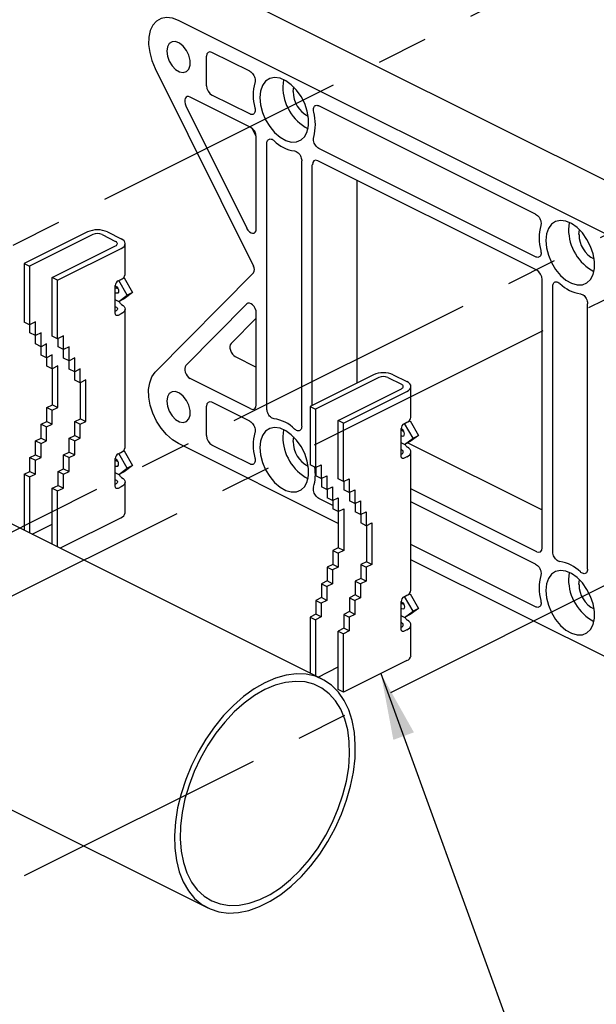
# Model space of a CAD drawing. Header units: millimetres. Extents: x 0 to 1680, y 0 to 1188.
# Tile 37 of 40: x 1298 to 1413, y 794 to 990. Entities that reach past the tile are written whole.
import ezdxf

# ---------------------------------------------------------------- set-up
doc = ezdxf.new("R2010")
doc.units = ezdxf.units.MM
doc.header["$LTSCALE"] = 4
doc.linetypes.add('CENTERX2', pattern=[20.32, 12.7, -2.54, 2.54, -2.54])
doc.layers.add('FORMAT', color=7, linetype='Continuous')
doc.dimstyles.new('SLDDIMSTYLE0', dxfattribs={"dimtxt": 0.18, "dimasz": 13.208, "dimexe": 0, "dimexo": 0.0625, "dimgap": 0, "dimtad": 0, "dimtih": 1, "dimtoh": 1, "dimdec": 0, "dimrnd": 1e-09, "dimzin": 0, "dimdsep": 46, "dimtxsty": 'Standard', "dimsah": 1, "dimcen": 0.09, "dimadec": 0, "dimazin": 0, "dimtfac": 13.208, "dimtdec": 0, "dimtofl": 0, "dimtmove": 0, "dimatfit": 3, "dimfxl": 1, "dimfrac": 2, "dimtolj": 1, "dimtzin": 0, "dimarcsym": 0})

msp = doc.modelspace()

# ---------------------------------------------------------------- linework, layer by layer
at = {"color": 7, "linetype": 'CENTERX2'}
for p, q in [((1433.37, 1013), (1138.82, 865.73)), ((1195.6, 837.34), (1490.15, 984.61)), ((1138.82, 796.19), (1433.37, 943.46)), ((1490.15, 915.07), (1195.6, 767.8))]:
    msp.add_line(p, q, dxfattribs=at)
at = {"color": 7, "linetype": 'Continuous', "lineweight": 25}
for p, q in [((1439.5, 945.31), (1340.71, 994.7)), ((1428.72, 940.15), (1329.94, 989.54)), ((1335.5, 976.57), (1335.5, 982.41)), ((1344.1, 979.43), (1336.57, 983.19)), ((1325.32, 980), (1344.82, 940.75)), ((1352.7, 975.38), (1352.82, 976.31)), ((1344.31, 968.27), (1332.24, 974.31)), ((1344.1, 970.95), (1336.57, 974.71)), ((1331.4, 972.58), (1343.48, 948.27)), ((1400.85, 951.05), (1357.8, 972.58)), ((1345.39, 966.47), (1344.58, 968.1)), ((1345.39, 948.14), (1345.39, 966.42)), ((1347.49, 912.37), (1347.49, 965.1)), ((1400.85, 942.57), (1357.8, 964.1)), ((1354.41, 908.91), (1354.41, 961.64)), ((1356.51, 913.08), (1356.51, 960.86)), ((1401.07, 939.9), (1357.59, 961.64)), ((1365.32, 957.77), (1365.32, 917.48)), ((1311.89, 947.52), (1299.32, 941.24)), ((1312.96, 946.99), (1300.39, 940.7)), ((1314.76, 946.99), (1317.45, 945.64)), ((1315.83, 947.52), (1318.53, 946.18)), ((1409.45, 947), (1409.57, 947.93)), ((1304.88, 938.45), (1317.45, 944.74)), ((1319.34, 939.07), (1319.34, 945.19)), ((1305.95, 937.92), (1318.53, 944.2)), ((1299.32, 941.24), (1300.39, 940.7)), ((1299.32, 941.24), (1299.32, 929.63)), ((1300.39, 940.7), (1300.39, 929.1)), ((1344.82, 939.4), (1325.32, 919.64)), ((1304.88, 926.85), (1304.88, 938.45)), ((1305.95, 937.92), (1304.88, 938.45)), ((1305.95, 926.31), (1305.95, 937.92)), ((1317.4, 931.35), (1317.4, 936.85)), ((1317.4, 936.8), (1317.51, 936.75)), ((1317.96, 937.81), (1318.53, 938.09)), ((1318.06, 937.86), (1318.08, 937.85)), ((1318.08, 937.85), (1319.15, 938.38)), ((1319.77, 934.93), (1318.08, 937.85)), ((1319.04, 938.44), (1319.15, 938.38)), ((1319.15, 938.38), (1320.84, 935.47)), ((1402.15, 884.78), (1402.15, 938.04)), ((1317.4, 936.51), (1317.96, 936.23)), ((1317.51, 935.38), (1317.4, 935.43)), ((1318.08, 933.71), (1319.77, 934.93)), ((1320.84, 935.47), (1319.15, 934.25)), ((1320.84, 935.47), (1319.77, 934.93)), ((1404.24, 884), (1404.24, 936.73)), ((1317.56, 933.97), (1318.08, 933.71)), ((1319.15, 934.25), (1318.08, 933.71)), ((1318.53, 933.21), (1318.63, 933.14)), ((1343.48, 933.22), (1331.4, 920.98)), ((1411.17, 880.54), (1411.17, 933.27)), ((1317.45, 932.67), (1317.4, 932.71)), ((1317.45, 931.76), (1317.4, 931.74)), ((1317.55, 932.6), (1317.45, 932.67)), ((1318.53, 931.23), (1317.96, 930.94)), ((1319.34, 904.72), (1319.34, 932.21)), ((1345.39, 913.16), (1345.39, 931.43)), ((1358.46, 858.71), (1217.03, 929.43)), ((1300.39, 929.1), (1299.32, 929.63)), ((1301.54, 929.67), (1300.39, 929.1)), ((1300.46, 927.46), (1300.46, 929.13)), ((1301.54, 926.92), (1301.54, 929.67)), ((1340.38, 925.34), (1345.39, 930.42)), ((1301.54, 926.92), (1300.46, 927.46)), ((1302.65, 927.48), (1301.54, 926.92)), ((1302.65, 924.73), (1302.65, 927.48)), ((1301.58, 925.27), (1301.58, 926.94)), ((1302.65, 924.73), (1301.58, 925.27)), ((1303.77, 925.29), (1302.65, 924.73)), ((1303.77, 922.54), (1303.77, 925.29)), ((1305.95, 926.31), (1304.88, 926.85)), ((1307.1, 926.89), (1305.95, 926.31)), ((1306.03, 924.68), (1306.03, 926.35)), ((1307.1, 924.14), (1307.1, 926.89)), ((1302.69, 923.07), (1302.69, 924.75)), ((1303.77, 922.54), (1302.69, 923.07)), ((1304.88, 923.09), (1303.77, 922.54)), ((1304.88, 920.34), (1304.88, 923.09)), ((1307.1, 924.14), (1306.03, 924.68)), ((1308.22, 924.7), (1307.1, 924.14)), ((1307.14, 922.48), (1307.14, 924.16)), ((1308.22, 921.95), (1308.22, 924.7)), ((1303.81, 920.88), (1303.81, 922.56)), ((1308.22, 921.95), (1307.14, 922.48)), ((1309.33, 922.5), (1308.22, 921.95)), ((1308.26, 920.29), (1308.26, 921.97)), ((1309.33, 919.75), (1309.33, 922.5)), ((1341.21, 922.77), (1345.39, 920.68)), ((1304.88, 920.34), (1303.81, 920.88)), ((1305.99, 920.9), (1304.88, 920.34)), ((1304.92, 913.19), (1304.92, 920.36)), ((1305.99, 912.65), (1305.99, 920.9)), ((1309.33, 919.75), (1308.26, 920.29)), ((1310.44, 920.31), (1309.33, 919.75)), ((1309.37, 918.1), (1309.37, 919.77)), ((1310.44, 917.56), (1310.44, 920.31)), ((1368.64, 919.15), (1356.07, 912.86)), ((1372.59, 919.15), (1375.28, 917.8)), ((1310.44, 917.56), (1309.37, 918.1)), ((1311.56, 918.12), (1310.44, 917.56)), ((1310.48, 910.41), (1310.48, 917.58)), ((1311.56, 909.87), (1311.56, 918.12)), ((1344.31, 912.38), (1332.24, 918.42)), ((1369.72, 918.61), (1357.14, 912.32)), ((1371.51, 918.61), (1374.21, 917.26)), ((1361.63, 910.08), (1374.21, 916.36)), ((1362.71, 909.54), (1375.28, 915.83)), ((1376.1, 910.7), (1376.1, 916.81)), ((1344.1, 909.92), (1336.57, 913.68)), ((1303.81, 912.63), (1304.92, 913.19)), ((1303.81, 912.63), (1304.88, 912.09)), ((1303.81, 909.88), (1303.81, 912.63)), ((1304.88, 912.09), (1305.99, 912.65)), ((1304.88, 909.34), (1304.88, 912.09)), ((1304.92, 913.19), (1305.99, 912.65)), ((1335.5, 907.06), (1335.5, 912.9)), ((1356.07, 912.86), (1357.14, 912.32)), ((1356.07, 912.86), (1356.07, 901.26)), ((1357.14, 912.32), (1357.14, 900.72)), ((1302.69, 909.32), (1303.81, 909.88)), ((1303.81, 909.88), (1304.88, 909.34)), ((1309.37, 909.85), (1310.48, 910.41)), ((1309.37, 909.85), (1310.44, 909.31)), ((1309.37, 907.1), (1309.37, 909.85)), ((1310.44, 909.31), (1311.56, 909.87)), ((1310.48, 910.41), (1311.56, 909.87)), ((1361.63, 898.47), (1361.63, 910.08)), ((1362.71, 909.54), (1361.63, 910.08)), ((1362.71, 897.94), (1362.71, 909.54)), ((1374.72, 909.43), (1375.28, 909.71)), ((1374.84, 909.47), (1374.82, 909.48)), ((1374.84, 909.47), (1375.91, 910)), ((1376.52, 906.56), (1374.84, 909.47)), ((1375.91, 910), (1375.79, 910.06)), ((1375.91, 910), (1377.6, 907.09)), ((1302.69, 909.32), (1303.77, 908.79)), ((1302.69, 906.57), (1302.69, 909.32)), ((1303.77, 908.79), (1304.88, 909.34)), ((1303.77, 906.04), (1303.77, 908.79)), ((1310.44, 906.56), (1310.44, 909.31)), ((1374.16, 902.97), (1374.16, 908.47)), ((1374.26, 908.37), (1374.16, 908.42)), ((1374.72, 907.85), (1374.16, 908.13)), ((1301.58, 906.02), (1302.69, 906.57)), ((1301.58, 906.02), (1302.65, 905.48)), ((1301.58, 903.27), (1301.58, 906.02)), ((1302.65, 905.48), (1303.77, 906.04)), ((1302.65, 902.73), (1302.65, 905.48)), ((1302.69, 906.57), (1303.77, 906.04)), ((1308.26, 906.54), (1309.37, 907.1)), ((1308.26, 906.54), (1309.33, 906.01)), ((1308.26, 903.79), (1308.26, 906.54)), ((1309.33, 906.01), (1310.44, 906.56)), ((1309.33, 903.26), (1309.33, 906.01)), ((1309.37, 907.1), (1310.44, 906.56)), ((1361.67, 889.62), (1329.94, 905.49)), ((1352.7, 905.87), (1352.82, 906.8)), ((1374.16, 907.06), (1374.26, 907.01)), ((1374.84, 905.33), (1374.31, 905.59)), ((1374.84, 905.33), (1376.52, 906.56)), ((1375.91, 905.87), (1374.84, 905.33)), ((1375.46, 905.65), (1402.15, 892.3)), ((1377.6, 907.09), (1375.91, 905.87)), ((1376.52, 906.56), (1377.6, 907.09)), ((1307.14, 903.24), (1308.26, 903.79)), ((1308.26, 903.79), (1309.33, 903.26)), ((1317.96, 903.45), (1318.53, 903.73)), ((1318.06, 903.5), (1318.08, 903.49)), ((1318.08, 903.49), (1319.15, 904.02)), ((1319.77, 900.57), (1318.08, 903.49)), ((1319.04, 904.08), (1319.15, 904.02)), ((1319.15, 904.02), (1320.84, 901.11)), ((1344.1, 901.44), (1336.57, 905.2)), ((1374.21, 904.3), (1374.16, 904.33)), ((1374.31, 904.23), (1374.21, 904.3)), ((1375.28, 904.83), (1375.39, 904.76)), ((1376.1, 876.34), (1376.1, 903.83)), ((1300.46, 902.71), (1301.58, 903.27)), ((1300.46, 902.71), (1301.54, 902.17)), ((1300.46, 899.96), (1300.46, 902.71)), ((1301.54, 902.17), (1302.65, 902.73)), ((1301.54, 899.42), (1301.54, 902.17)), ((1301.58, 903.27), (1302.65, 902.73)), ((1307.14, 903.24), (1308.22, 902.7)), ((1307.14, 900.49), (1307.14, 903.24)), ((1308.22, 902.7), (1309.33, 903.26)), ((1308.22, 899.95), (1308.22, 902.7)), ((1317.4, 896.99), (1317.4, 902.49)), ((1317.51, 902.39), (1317.4, 902.44)), ((1317.96, 901.87), (1317.4, 902.15)), ((1374.21, 903.38), (1374.16, 903.36)), ((1375.28, 902.85), (1374.72, 902.57)), ((1299.32, 899.39), (1300.46, 899.96)), ((1300.46, 899.96), (1301.54, 899.42)), ((1306.03, 899.93), (1307.14, 900.49)), ((1306.03, 899.93), (1307.1, 899.39)), ((1306.03, 897.18), (1306.03, 899.93)), ((1307.1, 899.39), (1308.22, 899.95)), ((1307.14, 900.49), (1308.22, 899.95)), ((1317.4, 901.07), (1317.51, 901.02)), ((1317.56, 899.61), (1318.08, 899.35)), ((1318.08, 899.35), (1319.77, 900.57)), ((1319.15, 899.89), (1318.08, 899.35)), ((1320.84, 901.11), (1319.15, 899.89)), ((1320.84, 901.11), (1319.77, 900.57)), ((1357.14, 900.72), (1356.07, 901.26)), ((1357.14, 900.72), (1358.29, 901.29)), ((1357.22, 900.76), (1357.22, 899.08)), ((1358.29, 901.29), (1358.29, 898.54)), ((1299.32, 899.39), (1300.39, 898.85)), ((1299.32, 899.39), (1299.32, 888.28)), ((1300.39, 898.85), (1301.54, 899.42)), ((1300.39, 898.85), (1300.39, 887.75)), ((1307.1, 896.64), (1307.1, 899.39)), ((1317.45, 898.31), (1317.4, 898.35)), ((1317.55, 898.24), (1317.45, 898.31)), ((1318.53, 898.85), (1318.63, 898.78)), ((1319.34, 891.74), (1319.34, 897.85)), ((1358.29, 898.54), (1357.22, 899.08)), ((1358.29, 898.54), (1359.41, 899.1)), ((1358.33, 898.56), (1358.33, 896.89)), ((1359.41, 899.1), (1359.41, 896.35)), ((1362.71, 897.94), (1361.63, 898.47)), ((1362.71, 897.94), (1363.86, 898.51)), ((1362.78, 897.97), (1362.78, 896.3)), ((1363.86, 898.51), (1363.86, 895.76)), ((1304.88, 896.61), (1306.03, 897.18)), ((1304.88, 896.61), (1305.95, 896.07)), ((1304.88, 885.5), (1304.88, 896.61)), ((1305.95, 896.07), (1307.1, 896.64)), ((1305.95, 884.97), (1305.95, 896.07)), ((1306.03, 897.18), (1307.1, 896.64)), ((1317.45, 897.4), (1317.4, 897.38)), ((1318.53, 896.87), (1317.96, 896.58)), ((1359.41, 896.35), (1358.33, 896.89)), ((1359.41, 896.35), (1360.52, 896.91)), ((1359.45, 896.37), (1359.45, 894.69)), ((1360.52, 896.91), (1360.52, 894.16)), ((1363.86, 895.76), (1362.78, 896.3)), ((1363.86, 895.76), (1364.97, 896.32)), ((1363.9, 895.78), (1363.9, 894.11)), ((1364.97, 896.32), (1364.97, 893.57)), ((1401.07, 884), (1376.1, 896.49)), ((1360.56, 893.21), (1357.8, 894.59)), ((1360.52, 894.16), (1359.45, 894.69)), ((1360.52, 894.16), (1361.63, 894.71)), ((1360.56, 894.18), (1360.56, 892.5)), ((1361.63, 894.71), (1361.63, 891.97)), ((1364.97, 893.57), (1363.9, 894.11)), ((1364.97, 893.57), (1366.09, 894.13)), ((1366.09, 894.13), (1366.09, 891.38)), ((1400.85, 881.54), (1376.1, 893.92)), ((1361.63, 891.97), (1360.56, 892.5)), ((1361.63, 891.97), (1362.75, 892.52)), ((1361.67, 891.98), (1361.67, 884.81)), ((1362.75, 892.52), (1362.75, 884.27)), ((1365.01, 893.59), (1365.01, 891.91)), ((1366.09, 891.38), (1365.01, 891.91)), ((1366.09, 891.38), (1367.2, 891.93)), ((1367.2, 891.93), (1367.2, 889.18)), ((1318.53, 890.75), (1306.45, 884.72)), ((1366.12, 891.4), (1366.12, 889.72)), ((1300.89, 887.5), (1304.88, 889.49)), ((1367.2, 889.18), (1366.12, 889.72)), ((1367.2, 889.18), (1368.31, 889.74)), ((1367.24, 889.2), (1367.24, 882.03)), ((1368.31, 889.74), (1368.31, 881.49)), ((1361.67, 884.81), (1360.56, 884.25)), ((1360.56, 884.25), (1361.63, 883.72)), ((1360.56, 884.25), (1360.56, 881.5)), ((1362.75, 884.27), (1361.63, 883.72)), ((1362.75, 884.27), (1361.67, 884.81)), ((1400.85, 873.06), (1376.1, 885.44)), ((1361.63, 883.72), (1361.63, 880.97)), ((1367.24, 882.03), (1366.12, 881.47)), ((1368.31, 881.49), (1367.24, 882.03)), ((1428.72, 856.1), (1376.1, 882.41)), ((1360.56, 881.5), (1359.45, 880.95)), ((1359.45, 880.95), (1360.52, 880.41)), ((1359.45, 880.95), (1359.45, 878.2)), ((1361.63, 880.97), (1360.52, 880.41)), ((1360.52, 880.41), (1360.52, 877.66)), ((1361.63, 880.97), (1360.56, 881.5)), ((1366.12, 881.47), (1367.2, 880.93)), ((1366.12, 881.47), (1366.12, 878.72)), ((1368.31, 881.49), (1367.2, 880.93)), ((1367.2, 880.93), (1367.2, 878.18)), ((1359.45, 878.2), (1358.33, 877.64)), ((1360.52, 877.66), (1359.45, 878.2)), ((1366.12, 878.72), (1365.01, 878.16)), ((1365.01, 878.16), (1366.09, 877.63)), ((1365.01, 878.16), (1365.01, 875.42)), ((1367.2, 878.18), (1366.09, 877.63)), ((1367.2, 878.18), (1366.12, 878.72)), ((1409.45, 877.49), (1409.57, 878.42)), ((1358.33, 877.64), (1359.41, 877.1)), ((1358.33, 877.64), (1358.33, 874.89)), ((1360.52, 877.66), (1359.41, 877.1)), ((1359.41, 877.1), (1359.41, 874.35)), ((1366.09, 877.63), (1366.09, 874.88)), ((1358.33, 874.89), (1357.22, 874.33)), ((1357.22, 874.33), (1358.29, 873.8)), ((1357.22, 874.33), (1357.22, 871.58)), ((1359.41, 874.35), (1358.29, 873.8)), ((1359.41, 874.35), (1358.33, 874.89)), ((1365.01, 875.42), (1363.9, 874.86)), ((1363.9, 874.86), (1364.97, 874.32)), ((1363.9, 874.86), (1363.9, 872.11)), ((1366.09, 874.88), (1364.97, 874.32)), ((1364.97, 874.32), (1364.97, 871.57)), ((1366.09, 874.88), (1365.01, 875.42)), ((1374.72, 875.07), (1375.28, 875.35)), ((1374.84, 875.11), (1374.82, 875.12)), ((1374.84, 875.11), (1375.91, 875.65)), ((1376.52, 872.2), (1374.84, 875.11)), ((1375.91, 875.65), (1375.79, 875.7)), ((1375.91, 875.65), (1377.6, 872.73)), ((1358.29, 873.8), (1358.29, 871.05)), ((1374.16, 868.61), (1374.16, 874.11)), ((1374.16, 874.06), (1374.26, 874.01)), ((1374.16, 873.77), (1374.72, 873.49)), ((1374.26, 872.65), (1374.16, 872.7)), ((1374.84, 870.97), (1376.52, 872.2)), ((1377.6, 872.73), (1375.91, 871.51)), ((1377.6, 872.73), (1376.52, 872.2)), ((1357.22, 871.58), (1356.07, 871.01)), ((1356.07, 871.01), (1357.14, 870.47)), ((1356.07, 871.01), (1356.07, 859.91)), ((1358.29, 871.05), (1357.14, 870.47)), ((1357.14, 870.47), (1357.14, 859.37)), ((1358.29, 871.05), (1357.22, 871.58)), ((1363.9, 872.11), (1362.78, 871.55)), ((1362.78, 871.55), (1363.86, 871.01)), ((1362.78, 871.55), (1362.78, 868.8)), ((1364.97, 871.57), (1363.86, 871.01)), ((1363.86, 871.01), (1363.86, 868.27)), ((1364.97, 871.57), (1363.9, 872.11)), ((1374.84, 870.97), (1374.31, 871.23)), ((1375.91, 871.51), (1374.84, 870.97)), ((1375.28, 870.47), (1375.39, 870.41)), ((1362.78, 868.8), (1361.63, 868.23)), ((1363.86, 868.27), (1362.78, 868.8)), ((1374.21, 869.94), (1374.16, 869.97)), ((1374.21, 869.03), (1374.16, 869)), ((1374.31, 869.87), (1374.21, 869.94)), ((1375.28, 868.49), (1374.72, 868.21)), ((1376.1, 863.36), (1376.1, 869.47)), ((1361.63, 868.23), (1362.71, 867.69)), ((1361.63, 856.62), (1361.63, 868.23)), ((1363.86, 868.27), (1362.71, 867.69)), ((1362.71, 856.09), (1362.71, 867.69)), ((1357.65, 859.12), (1361.63, 861.11)), ((1375.28, 862.37), (1362.71, 856.09)), ((1362.71, 856.09), (1361.63, 856.62)), ((1272.85, 844.72), (1335.74, 813.28))]:
    msp.add_line(p, q, dxfattribs=at)
at = {"color": 7, "linetype": 'Continuous', "lineweight": 25, "flags": 128}
for points in [[(1329.94, 989.54), (1328.73, 989.99), (1327.57, 990.12), (1326.52, 989.92), (1325.6, 989.4), (1324.87, 988.59), (1324.35, 987.51), (1324.06, 986.21), (1324.01, 984.75), (1324.22, 983.18), (1324.66, 981.58), (1325.32, 980)], [(1327.6, 983.44), (1327.73, 982.45), (1328.09, 981.44), (1328.66, 980.52), (1329.36, 979.79), (1330.13, 979.32), (1330.87, 979.18), (1331.52, 979.38), (1331.99, 979.88), (1332.24, 980.65), (1332.24, 981.59), (1331.99, 982.61), (1331.52, 983.58), (1330.87, 984.42), (1330.13, 985.02), (1329.36, 985.33), (1328.66, 985.3), (1328.09, 984.95), (1327.73, 984.3), (1327.6, 983.44)], [(1346.1, 974.19), (1346.23, 972.75), (1346.62, 971.27), (1347.24, 969.8), (1348.05, 968.45), (1349.03, 967.27), (1350.11, 966.34), (1351.23, 965.69), (1352.34, 965.38), (1353.37, 965.41), (1354.28, 965.78), (1355, 966.47), (1355.51, 967.45), (1355.77, 968.67), (1355.77, 970.05), (1355.51, 971.52), (1355, 973), (1354.28, 974.42), (1353.37, 975.7), (1352.34, 976.76), (1351.23, 977.55), (1350.11, 978.03), (1349.03, 978.18), (1348.05, 977.98), (1347.24, 977.44), (1346.62, 976.6), (1346.23, 975.49), (1346.1, 974.19)], [(1350.78, 977.79), (1350.76, 977.71), (1350.63, 976.41)], [(1402.86, 945.81), (1402.99, 944.38), (1403.37, 942.89), (1403.99, 941.43), (1404.81, 940.07), (1405.78, 938.89), (1406.86, 937.96), (1407.99, 937.32), (1409.1, 937), (1410.13, 937.03), (1411.03, 937.4), (1411.76, 938.1), (1412.26, 939.08), (1412.52, 940.29), (1412.52, 941.67), (1412.26, 943.14), (1411.76, 944.62), (1411.03, 946.04), (1410.13, 947.32), (1409.1, 948.38), (1407.99, 949.17), (1406.86, 949.66), (1405.78, 949.8), (1404.81, 949.6), (1403.99, 949.06), (1403.37, 948.22), (1402.99, 947.12), (1402.86, 945.81)], [(1407.53, 949.41), (1407.51, 949.33), (1407.39, 948.04)], [(1317.45, 944.74), (1317.61, 944.84), (1317.73, 944.95), (1317.8, 945.07), (1317.82, 945.19), (1317.8, 945.31), (1317.73, 945.43), (1317.61, 945.54), (1317.45, 945.64)], [(1318.53, 944.2), (1318.87, 944.41), (1319.13, 944.66), (1319.29, 944.92), (1319.34, 945.19), (1319.29, 945.46), (1319.13, 945.72), (1318.87, 945.96), (1318.53, 946.18)], [(1317.51, 936.75), (1317.72, 936.59), (1317.9, 936.35), (1318.02, 936.07), (1318.06, 935.79), (1318.02, 935.55), (1317.9, 935.39), (1317.72, 935.33), (1317.51, 935.38)], [(1317.4, 934.02), (1317.45, 934.01), (1317.56, 933.97)], [(1318.63, 933.14), (1318.94, 932.93), (1319.17, 932.69), (1319.31, 932.44), (1319.34, 932.17), (1319.28, 931.91), (1319.12, 931.66), (1318.86, 931.43), (1318.53, 931.23)], [(1317.96, 930.94), (1317.85, 930.9), (1317.75, 930.89), (1317.65, 930.9), (1317.57, 930.95), (1317.5, 931.01), (1317.45, 931.11), (1317.42, 931.22), (1317.4, 931.35)], [(1317.55, 932.6), (1317.68, 932.51), (1317.77, 932.4), (1317.81, 932.29), (1317.82, 932.17), (1317.79, 932.06), (1317.71, 931.95), (1317.6, 931.85), (1317.45, 931.76)], [(1329.94, 905.49), (1328.73, 906.25), (1327.57, 907.27), (1326.52, 908.53), (1325.6, 909.96), (1324.87, 911.51), (1324.35, 913.11), (1324.06, 914.7), (1324.01, 916.2), (1324.22, 917.57), (1324.66, 918.73), (1325.32, 919.64)], [(1374.21, 916.36), (1374.36, 916.46), (1374.48, 916.57), (1374.55, 916.69), (1374.58, 916.81), (1374.55, 916.94), (1374.48, 917.06), (1374.36, 917.16), (1374.21, 917.26)], [(1375.28, 915.83), (1375.63, 916.04), (1375.89, 916.28), (1376.04, 916.54), (1376.1, 916.81), (1376.04, 917.08), (1375.89, 917.35), (1375.63, 917.59), (1375.28, 917.8)], [(1327.6, 913.93), (1327.73, 912.94), (1328.09, 911.92), (1328.66, 911), (1329.36, 910.27), (1330.13, 909.81), (1330.87, 909.67), (1331.52, 909.87), (1331.99, 910.37), (1332.24, 911.14), (1332.24, 912.08), (1331.99, 913.09), (1331.52, 914.07), (1330.87, 914.91), (1330.13, 915.51), (1329.36, 915.82), (1328.66, 915.79), (1328.09, 915.44), (1327.73, 914.79), (1327.6, 913.93)], [(1346.1, 904.68), (1346.23, 903.24), (1346.62, 901.75), (1347.24, 900.29), (1348.05, 898.94), (1349.03, 897.76), (1350.11, 896.83), (1351.23, 896.18), (1352.34, 895.87), (1353.37, 895.9), (1354.28, 896.27), (1355, 896.96), (1355.51, 897.94), (1355.77, 899.16), (1355.77, 900.53), (1355.51, 902.01), (1355, 903.49), (1354.28, 904.91), (1353.37, 906.18), (1352.34, 907.25), (1351.23, 908.04), (1350.11, 908.52), (1349.03, 908.67), (1348.05, 908.47), (1347.24, 907.93), (1346.62, 907.09), (1346.23, 905.98), (1346.1, 904.68)], [(1350.78, 908.28), (1350.76, 908.2), (1350.63, 906.9)], [(1374.26, 907.01), (1374.47, 906.95), (1374.65, 907.01), (1374.78, 907.17), (1374.82, 907.41), (1374.78, 907.69), (1374.65, 907.97), (1374.47, 908.21), (1374.26, 908.37)], [(1374.16, 905.64), (1374.21, 905.63), (1374.31, 905.59)], [(1374.21, 903.38), (1374.35, 903.47), (1374.47, 903.57), (1374.54, 903.68), (1374.58, 903.8), (1374.57, 903.91), (1374.52, 904.02), (1374.43, 904.13), (1374.31, 904.23)], [(1375.28, 902.85), (1375.62, 903.05), (1375.87, 903.28), (1376.03, 903.53), (1376.1, 903.8), (1376.06, 904.06), (1375.93, 904.31), (1375.7, 904.55), (1375.39, 904.76)], [(1317.51, 901.02), (1317.72, 900.97), (1317.9, 901.03), (1318.02, 901.19), (1318.06, 901.43), (1318.02, 901.71), (1317.9, 901.99), (1317.72, 902.23), (1317.51, 902.39)], [(1374.72, 902.57), (1374.61, 902.52), (1374.5, 902.51), (1374.41, 902.53), (1374.32, 902.57), (1374.25, 902.64), (1374.2, 902.73), (1374.17, 902.84), (1374.16, 902.97)], [(1317.4, 899.66), (1317.45, 899.65), (1317.56, 899.61)], [(1317.55, 898.24), (1317.68, 898.15), (1317.77, 898.04), (1317.81, 897.93), (1317.82, 897.81), (1317.79, 897.7), (1317.71, 897.59), (1317.6, 897.49), (1317.45, 897.4)], [(1318.63, 898.78), (1318.94, 898.57), (1319.17, 898.33), (1319.31, 898.08), (1319.34, 897.81), (1319.28, 897.55), (1319.12, 897.3), (1318.86, 897.07), (1318.53, 896.87)], [(1317.96, 896.58), (1317.85, 896.54), (1317.75, 896.53), (1317.65, 896.54), (1317.57, 896.59), (1317.5, 896.66), (1317.45, 896.75), (1317.42, 896.86), (1317.4, 896.99)], [(1402.86, 876.3), (1402.99, 874.87), (1403.37, 873.38), (1403.99, 871.92), (1404.81, 870.56), (1405.78, 869.38), (1406.86, 868.45), (1407.99, 867.81), (1409.1, 867.49), (1410.13, 867.52), (1411.03, 867.89), (1411.76, 868.59), (1412.26, 869.57), (1412.52, 870.78), (1412.52, 872.16), (1412.26, 873.63), (1411.76, 875.11), (1411.03, 876.53), (1410.13, 877.81), (1409.1, 878.87), (1407.99, 879.66), (1406.86, 880.15), (1405.78, 880.29), (1404.81, 880.09), (1403.99, 879.55), (1403.37, 878.71), (1402.99, 877.6), (1402.86, 876.3)], [(1407.53, 879.9), (1407.51, 879.82), (1407.39, 878.53)], [(1374.26, 874.01), (1374.47, 873.85), (1374.65, 873.61), (1374.78, 873.33), (1374.82, 873.05), (1374.78, 872.81), (1374.65, 872.65), (1374.47, 872.59), (1374.26, 872.65)], [(1374.16, 871.28), (1374.21, 871.27), (1374.31, 871.23)], [(1375.28, 868.49), (1375.62, 868.69), (1375.87, 868.92), (1376.03, 869.17), (1376.1, 869.44), (1376.06, 869.7), (1375.93, 869.95), (1375.7, 870.19), (1375.39, 870.41)], [(1374.72, 868.21), (1374.61, 868.17), (1374.5, 868.15), (1374.41, 868.17), (1374.32, 868.21), (1374.25, 868.28), (1374.2, 868.37), (1374.17, 868.48), (1374.16, 868.61)], [(1374.21, 869.03), (1374.35, 869.11), (1374.47, 869.21), (1374.54, 869.32), (1374.58, 869.44), (1374.57, 869.55), (1374.52, 869.66), (1374.43, 869.77), (1374.31, 869.87)], [(1347.1, 857.99), (1344.97, 856.78), (1342.88, 855.27), (1340.84, 853.49), (1338.89, 851.47), (1337.06, 849.22), (1335.37, 846.8), (1333.84, 844.22), (1332.5, 841.52), (1331.37, 838.75), (1330.45, 835.94), (1329.77, 833.13), (1329.33, 830.36), (1329.14, 827.67), (1329.21, 825.1), (1329.52, 822.68), (1330.08, 820.44), (1330.88, 818.43), (1331.91, 816.66), (1333.15, 815.16), (1334.59, 813.96), (1336.2, 813.06), (1337.96, 812.49), (1339.86, 812.25), (1341.85, 812.34), (1343.92, 812.76), (1346.03, 813.51), (1348.16, 814.57), (1350.27, 815.93), (1352.34, 817.58), (1354.34, 819.49), (1356.23, 821.62), (1357.99, 823.96), (1359.61, 826.47), (1361.04, 829.11), (1362.28, 831.85), (1363.31, 834.64), (1364.11, 837.46), (1364.67, 840.25), (1364.99, 842.99), (1365.05, 845.62), (1364.86, 848.13), (1364.42, 850.46), (1363.74, 852.59), (1362.82, 854.48), (1361.69, 856.12), (1360.35, 857.47), (1358.82, 858.52), (1357.13, 859.26), (1355.3, 859.67), (1353.35, 859.74), (1351.31, 859.49), (1349.22, 858.9), (1347.1, 857.99)], [(1347.1, 856.61), (1345.03, 855.42), (1342.99, 853.93), (1341.02, 852.18), (1339.13, 850.17), (1337.37, 847.96), (1335.76, 845.56), (1334.32, 843.02), (1333.07, 840.37), (1332.03, 837.65), (1331.22, 834.91), (1330.66, 832.19), (1330.34, 829.52), (1330.28, 826.95), (1330.47, 824.52), (1330.91, 822.26), (1331.6, 820.21), (1332.52, 818.4), (1333.67, 816.86), (1335.01, 815.61), (1336.55, 814.66), (1338.24, 814.04), (1340.06, 813.75), (1341.99, 813.8), (1344, 814.19), (1346.06, 814.91), (1348.13, 815.94), (1350.19, 817.28), (1352.2, 818.91), (1354.13, 820.79), (1355.96, 822.9), (1357.65, 825.21), (1359.18, 827.69), (1360.53, 830.29), (1361.67, 832.98), (1362.59, 835.71), (1363.28, 838.45), (1363.73, 841.15), (1363.92, 843.77), (1363.85, 846.28), (1363.54, 848.63), (1362.97, 850.78), (1362.16, 852.72), (1361.13, 854.4), (1359.88, 855.8), (1358.43, 856.9), (1356.82, 857.68), (1355.06, 858.14), (1353.18, 858.26), (1351.2, 858.04), (1349.16, 857.49), (1347.1, 856.61)]]:
    msp.add_lwpolyline(points, dxfattribs=at)
at = {"color": 7, "linetype": 'Continuous', "lineweight": 25}
for centre, radius, start, end in [((1353.9, 974.68), 9.13, 164.2048, 195.7952), ((1360.22, 976.45), 9.59, 180.2055, 241.649), ((1358.01, 975.32), 5.31, 179.3404, 244.339), ((1348, 968.85), 9.13, 344.2048, 15.7952), ((1353.91, 970.54), 7, 224.5278, 262.3421), ((1410.66, 946.3), 9.13, 164.2048, 195.7952), ((1313.86, 943.07), 4.87, 66.1019, 113.8981), ((1313.86, 944.96), 2.22, 66.1019, 113.8981), ((1416.97, 948.07), 9.59, 180.2055, 241.649), ((1414.77, 946.94), 5.31, 179.3404, 244.339), ((1343.78, 940.07), 1.24, 327.0603, 32.9397), ((1318.18, 939.2), 1.17, 287.1308, 353.5906), ((1318.54, 936.83), 1.14, 120.7579, 179.0322), ((1410.67, 942.17), 7, 224.5278, 262.3421), ((1319.25, 934.13), 1.18, 199.4286, 231.7428), ((1370.61, 914.69), 4.87, 66.1019, 113.8981), ((1370.61, 916.58), 2.22, 66.1019, 113.8981), ((1347.99, 903.47), 7, 44.5278, 82.3421), ((1375.3, 908.45), 1.14, 120.7579, 179.0322), ((1374.9, 910.86), 1.21, 288.4591, 352.2623), ((1353.9, 905.17), 9.13, 164.2048, 195.7952), ((1360.22, 906.94), 9.59, 180.2055, 241.649), ((1358.01, 905.81), 5.31, 179.3404, 244.339), ((1318.18, 904.85), 1.17, 287.1308, 353.5906), ((1376.01, 905.76), 1.18, 199.4286, 231.7428), ((1318.54, 902.47), 1.14, 120.7579, 179.0322), ((1348.42, 899.27), 8.7, 343.8456, 10.0668), ((1319.25, 899.77), 1.18, 199.4286, 231.7428), ((1318.12, 891.92), 1.24, 289.1377, 351.5838), ((1404.74, 875.1), 7, 44.5278, 82.3421), ((1410.66, 876.79), 9.13, 164.2048, 195.7952), ((1416.97, 878.56), 9.59, 180.2055, 241.649), ((1374.9, 876.5), 1.21, 288.4591, 352.2623), ((1414.77, 877.43), 5.31, 179.3404, 244.339), ((1375.3, 874.09), 1.14, 120.7579, 179.0322), ((1376.01, 871.4), 1.18, 199.4286, 231.7428), ((1374.88, 863.54), 1.24, 289.1377, 351.5838)]:
    msp.add_arc(centre, radius, start, end, dxfattribs=at)
for centre, major_axis, ratio, start_param, end_param in [((1336.57, 981.87), (-0.68, 1.36), 0.61219, 5.598551, 7.169043), ((1336.57, 976.03), (-0.68, 1.36), 0.612555, 0.886296, 2.456788), ((1332.24, 972.99), (-0.68, 1.36), 0.612053, 5.598089, 7.848583), ((1344.31, 966.95), (-0.68, 1.36), 0.612555, 4.027889, 5.598381), ((1357.59, 960.32), (-0.68, 1.36), 0.61219, 5.598551, 7.169043), ((1344.31, 948.68), (-0.68, 1.37), 0.611726, 1.567797, 4.028194), ((1401.07, 938.58), (-0.68, 1.36), 0.612555, 4.027889, 5.598381), ((1344.31, 931.97), (-0.68, 1.36), 0.612757, 4.029436, 6.489832), ((1341.21, 924.09), (-0.68, 1.36), 0.612819, 0.205644, 2.456138), ((1332.24, 919.74), (-0.68, 1.36), 0.612819, 0.205644, 2.456138), ((1336.57, 912.36), (-0.68, 1.36), 0.61219, 5.598551, 7.169043), ((1344.31, 913.7), (-0.68, 1.36), 0.61219, 2.456959, 4.027451), ((1336.57, 906.52), (-0.68, 1.36), 0.612555, 0.886296, 2.456788), ((1401.07, 885.32), (-0.68, 1.36), 0.61219, 2.456959, 4.027451)]:
    msp.add_ellipse(centre, major_axis=major_axis, ratio=ratio, start_param=start_param, end_param=end_param, dxfattribs=at)
for points, knots in [([(1344.1, 979.43), (1344.22, 979.35), (1344.46, 979.2), (1344.79, 978.81), (1345.03, 978.36), (1345.17, 977.87), (1345.19, 977.46), (1345.14, 977.25), (1345.12, 977.17)], [0, 0, 0, 0, 0.177026, 0.354054, 0.531029, 0.707961, 0.884901, 1, 1, 1, 1]), ([(1345.12, 972.2), (1345.15, 972.04), (1345.2, 971.72), (1345.13, 971.3), (1344.96, 971), (1344.68, 970.84), (1344.38, 970.83), (1344.18, 970.92), (1344.1, 970.95)], [0, 0, 0, 0, 0.177026, 0.354054, 0.531029, 0.707961, 0.884901, 1, 1, 1, 1]), ([(1356.78, 971.33), (1356.75, 971.49), (1356.7, 971.81), (1356.77, 972.22), (1356.94, 972.53), (1357.22, 972.69), (1357.52, 972.69), (1357.72, 972.61), (1357.8, 972.58)], [0, 0, 0, 0, 0.177026, 0.354054, 0.531029, 0.707961, 0.884901, 1, 1, 1, 1]), ([(1357.8, 964.1), (1357.68, 964.18), (1357.44, 964.33), (1357.11, 964.71), (1356.87, 965.17), (1356.73, 965.66), (1356.71, 966.07), (1356.76, 966.28), (1356.78, 966.36)], [0, 0, 0, 0, 0.1770261, 0.3540545, 0.5310291, 0.707961, 0.8849007, 1, 1, 1, 1]), ([(1347.49, 965.1), (1347.5, 965.25), (1347.53, 965.53), (1347.71, 965.83), (1347.98, 966), (1348.33, 966), (1348.65, 965.86), (1348.85, 965.7), (1348.92, 965.63)], [0, 0, 0, 0, 0.177026, 0.354054, 0.531029, 0.707961, 0.884901, 1, 1, 1, 1]), ([(1352.98, 963.61), (1353.1, 963.58), (1353.33, 963.53), (1353.7, 963.26), (1354.02, 962.89), (1354.26, 962.43), (1354.39, 961.99), (1354.41, 961.74), (1354.41, 961.64)], [0, 0, 0, 0, 0.177026, 0.354054, 0.531029, 0.707961, 0.884901, 1, 1, 1, 1]), ([(1400.85, 951.05), (1400.98, 950.97), (1401.22, 950.82), (1401.54, 950.44), (1401.79, 949.98), (1401.92, 949.49), (1401.95, 949.08), (1401.89, 948.87), (1401.87, 948.79)], [0, 0, 0, 0, 0.177026, 0.354054, 0.531029, 0.707961, 0.884901, 1, 1, 1, 1]), ([(1401.87, 943.82), (1401.9, 943.66), (1401.96, 943.34), (1401.89, 942.93), (1401.71, 942.62), (1401.43, 942.46), (1401.13, 942.46), (1400.93, 942.54), (1400.85, 942.57)], [0, 0, 0, 0, 0.177026, 0.354054, 0.531029, 0.707961, 0.884901, 1, 1, 1, 1]), ([(1404.24, 936.73), (1404.26, 936.87), (1404.28, 937.15), (1404.47, 937.46), (1404.74, 937.62), (1405.08, 937.62), (1405.41, 937.48), (1405.6, 937.32), (1405.68, 937.26)], [0, 0, 0, 0, 0.177026, 0.354054, 0.531029, 0.707961, 0.884901, 1, 1, 1, 1]), ([(1409.73, 935.23), (1409.85, 935.2), (1410.09, 935.16), (1410.46, 934.89), (1410.78, 934.51), (1411.02, 934.05), (1411.15, 933.61), (1411.16, 933.36), (1411.17, 933.27)], [0, 0, 0, 0, 0.177026, 0.354054, 0.531029, 0.707961, 0.884901, 1, 1, 1, 1]), ([(1348.92, 910.41), (1348.8, 910.44), (1348.57, 910.48), (1348.2, 910.75), (1347.88, 911.13), (1347.64, 911.59), (1347.51, 912.02), (1347.49, 912.28), (1347.49, 912.37)], [0, 0, 0, 0, 0.177026, 0.354054, 0.531029, 0.707961, 0.884901, 1, 1, 1, 1]), ([(1344.1, 909.92), (1344.22, 909.84), (1344.46, 909.69), (1344.79, 909.3), (1345.03, 908.84), (1345.17, 908.36), (1345.19, 907.95), (1345.14, 907.74), (1345.12, 907.65)], [0, 0, 0, 0, 0.177026, 0.354054, 0.531029, 0.707961, 0.884901, 1, 1, 1, 1]), ([(1354.41, 908.91), (1354.4, 908.77), (1354.37, 908.49), (1354.19, 908.18), (1353.92, 908.02), (1353.57, 908.02), (1353.25, 908.16), (1353.05, 908.32), (1352.98, 908.38)], [0, 0, 0, 0, 0.177026, 0.354054, 0.531029, 0.707961, 0.884901, 1, 1, 1, 1]), ([(1345.12, 902.68), (1345.15, 902.53), (1345.2, 902.21), (1345.13, 901.79), (1344.96, 901.49), (1344.68, 901.33), (1344.38, 901.32), (1344.18, 901.41), (1344.1, 901.44)], [0, 0, 0, 0, 0.177026, 0.354054, 0.531029, 0.707961, 0.884901, 1, 1, 1, 1]), ([(1357.8, 894.59), (1357.68, 894.66), (1357.44, 894.82), (1357.11, 895.2), (1356.87, 895.66), (1356.73, 896.15), (1356.71, 896.56), (1356.76, 896.77), (1356.78, 896.85)], [0, 0, 0, 0, 0.177026, 0.354054, 0.531029, 0.707961, 0.884901, 1, 1, 1, 1]), ([(1405.68, 882.03), (1405.56, 882.06), (1405.32, 882.11), (1404.96, 882.37), (1404.63, 882.75), (1404.39, 883.21), (1404.26, 883.65), (1404.25, 883.9), (1404.24, 884)], [0, 0, 0, 0, 0.177026, 0.354054, 0.531029, 0.707961, 0.884901, 1, 1, 1, 1]), ([(1400.85, 881.54), (1400.98, 881.46), (1401.22, 881.31), (1401.54, 880.92), (1401.79, 880.47), (1401.92, 879.98), (1401.95, 879.57), (1401.89, 879.36), (1401.87, 879.28)], [0, 0, 0, 0, 0.1770261, 0.3540545, 0.5310291, 0.707961, 0.8849007, 1, 1, 1, 1]), ([(1411.17, 880.54), (1411.15, 880.39), (1411.13, 880.11), (1410.94, 879.81), (1410.67, 879.64), (1410.33, 879.64), (1410, 879.78), (1409.81, 879.94), (1409.73, 880)], [0, 0, 0, 0, 0.177026, 0.354054, 0.531029, 0.707961, 0.884901, 1, 1, 1, 1]), ([(1401.87, 874.31), (1401.9, 874.15), (1401.96, 873.83), (1401.89, 873.42), (1401.71, 873.11), (1401.43, 872.95), (1401.13, 872.95), (1400.93, 873.03), (1400.85, 873.06)], [0, 0, 0, 0, 0.177026, 0.354054, 0.531029, 0.707961, 0.884901, 1, 1, 1, 1])]:
    msp.add_open_spline(points, degree=3, knots=knots, dxfattribs=at)

# ---------------------------------------------------------------- leaders
at = {"layer": 'FORMAT'}
msp.add_leader([(1370.13, 859.8), (1404.22, 765.98)], dimstyle='SLDDIMSTYLE0', dxfattribs=at)

doc.saveas('drawing.dxf')
